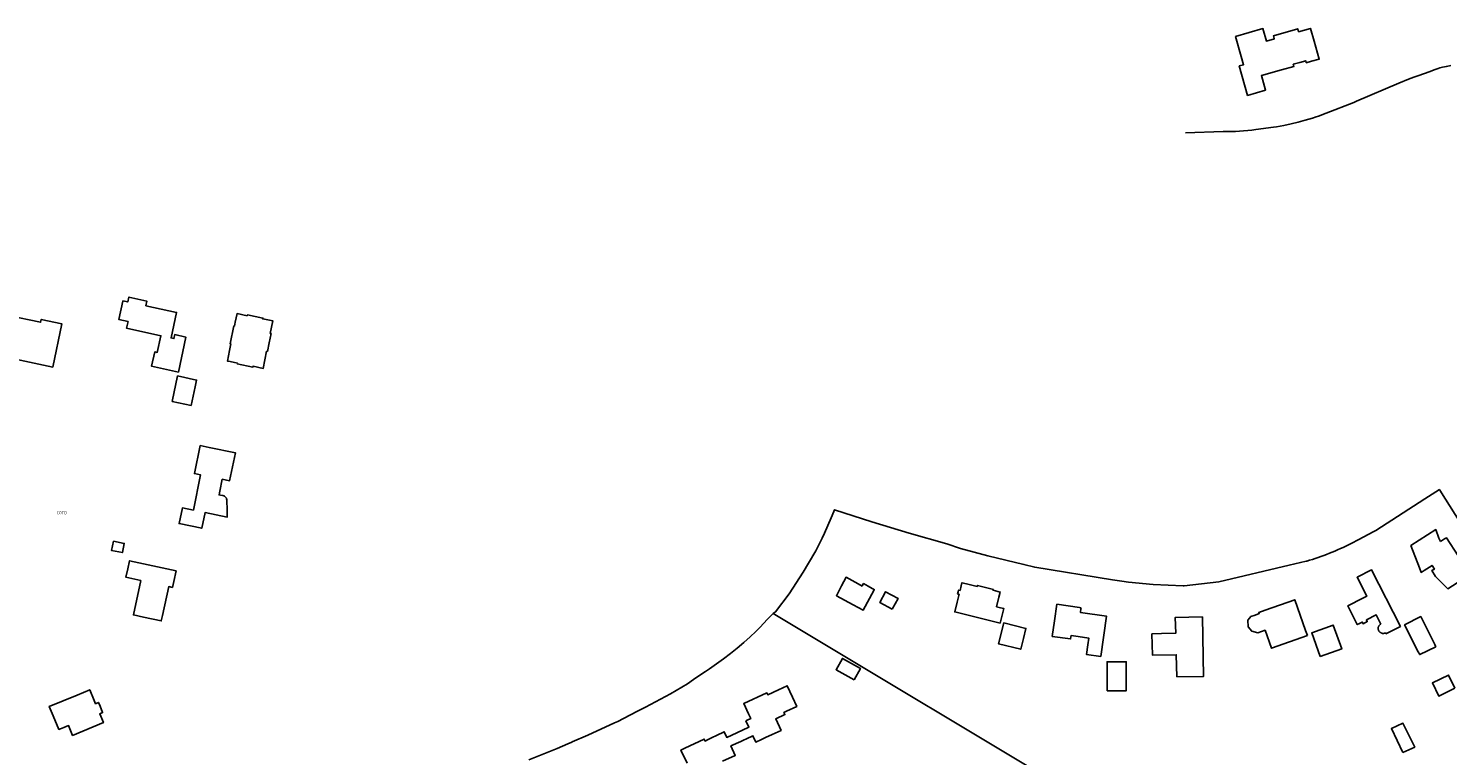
# Model space of a CAD drawing. Extents: x 143041 to 146008, y 457187 to 458337.
# Tile 19 of 31: x 144679 to 145125, y 457994 to 458223. Entities that reach past the tile are written whole.
import ezdxf
from ezdxf.enums import TextEntityAlignment as Align

# ---------------------------------------------------------------- set-up
doc = ezdxf.new("R2010")
doc.units = 0
doc.header["$LTSCALE"] = 4
doc.layers.add('COTD', color=7, linetype='CONTINUOUS')
doc.layers.add('G_OTD', color=32, linetype='CONTINUOUS')
doc.styles.add('ISO', font='ISO')

msp = doc.modelspace()

# ---------------------------------------------------------------- linework, layer by layer
at = {"layer": 'G_OTD', "linetype": 'Continuous', "transparency": 33554687}
for points in [[(145082.599, 458213.058), (145080.965, 458212.584), (145080.9, 458212.807), (145080.776, 458213.236), (145078.897, 458212.697), (145076.869, 458212.115), (145076.962, 458211.791), (145077.056, 458211.461), (145073.145, 458210.354), (145066.832, 458208.567), (145068.139, 458203.941), (145062.458, 458202.333), (145059.844, 458211.587), (145061.239, 458211.982), (145060.51, 458214.564), (145058.72, 458220.909), (145067.321, 458223.34), (145068.422, 458219.445), (145070.921, 458220.153), (145070.886, 458220.276), (145070.648, 458221.115), (145078.247, 458223.309), (145078.524, 458222.349), (145082.264, 458223.434), (145083.443, 458219.366), (145085.022, 458213.76), (145082.599, 458213.058)], [(145065.068, 458191.554), (145070.62, 458192.306), (145071.592, 458192.446), (145073.878, 458192.863), (145076.151, 458193.344), (145078.409, 458193.89), (145080.651, 458194.5), (145082.874, 458195.173), (145084.107, 458195.585), (145084.766, 458195.82), (145087.259, 458196.708), (145095.954, 458200.11), (145096.741, 458200.45), (145110.093, 458206.211), (145113.182, 458207.447), (145114.784, 458208.022), (145116.038, 458208.472), (145119.971, 458209.884), (145121.222, 458210.37), (145122.494, 458210.796), (145123.044, 458210.952), (145123.785, 458211.162), (145125.092, 458211.465), (145126.412, 458211.706)], [(145042.972, 458190.488), (145054.81, 458190.948)], [(144710.052, 458131.079), (144707.198, 458131.697), (144708.443, 458137.45), (144708.467, 458137.561), (144709.987, 458137.232), (144710.312, 458138.77), (144715.975, 458137.532), (144715.675, 458136.022), (144725.35, 458133.927), (144723.611, 458125.893), (144724.495, 458125.704), (144724.76, 458126.944), (144728.29, 458126.139), (144725.936, 458115.138), (144717.481, 458116.999), (144718.454, 458121.495), (144719.25, 458121.325), (144720.39, 458126.59), (144709.586, 458128.929), (144710.052, 458131.079)], [(144664.334, 458123.706), (144663.159, 458123.952), (144663.203, 458124.16), (144663.837, 458127.188), (144664.211, 458128.973), (144665.679, 458128.666), (144666.543, 458132.791), (144666.827, 458134.147), (144672.293, 458132.995), (144682.551, 458130.833), (144682.642, 458131.268), (144682.736, 458131.714), (144689.215, 458130.357), (144686.358, 458116.713), (144668.652, 458120.421), (144667.855, 458116.614), (144663.059, 458117.619), (144664.334, 458123.706)], [(144747.565, 458132.913), (144747.59, 458133.035), (144747.615, 458133.158), (144752.514, 458132.158), (144752.492, 458132.051), (144752.464, 458131.913), (144755.648, 458131.264), (144754.847, 458127.335), (144755.092, 458127.285), (144754.488, 458124.321), (144753.943, 458121.651), (144753.698, 458121.701), (144752.599, 458116.312), (144749.414, 458116.961), (144749.364, 458116.716), (144744.465, 458117.715), (144744.517, 458117.97), (144742.213, 458118.44), (144741.343, 458118.618), (144742.01, 458121.891), (144742.44, 458123.997), (144742.31, 458124.023), (144742.185, 458124.049), (144743.336, 458129.693), (144743.581, 458129.643), (144743.834, 458130.885), (144744.38, 458133.562), (144747.565, 458132.913)], [(144731.163, 458110.46), (144729.92, 458104.648), (144723.959, 458105.897), (144725.674, 458113.915), (144731.63, 458112.641), (144731.163, 458110.46)], [(144741.146, 458074.936), (144741.248, 458071.544), (144741.312, 458069.438), (144734.297, 458070.874), (144733.29, 458065.956), (144726.148, 458067.418), (144727.162, 458072.366), (144730.64, 458071.653), (144732.914, 458082.763), (144730.974, 458083.16), (144732.781, 458091.987), (144735.567, 458091.417), (144743.852, 458089.721), (144742.045, 458080.894), (144739.733, 458081.368), (144738.965, 458077.618), (144738.73, 458076.469), (144739.15, 458076.383), (144739.945, 458076.22)], [(145133.922, 458060.593), (145122.97, 458077.969), (145122.87, 458078.12), (145118.283, 458075.209), (145102.841, 458065.221), (145101.966, 458064.767), (145097.482, 458062.437), (145095.069, 458061.183)], [(144913.176, 458039.033), (144913.889, 458039.644), (144918.135, 458045.305), (144922.576, 458052.095), (144926.294, 458058.299), (144926.54, 458058.798), (144928.522, 458062.823), (144929.295, 458064.393), (144931.446, 458069.188), (144931.756, 458069.965), (144932.484, 458071.786), (144944.208, 458068.012), (144955.988, 458064.416), (144967.821, 458060.998), (144972.058, 458059.577), (144980.699, 458057.201), (144992.05, 458054.48), (144992.064, 458054.54), (144995.481, 458053.658), (145019.979, 458049.739), (145022.918, 458049.269), (145024.994, 458048.937), (145032.748, 458048.248), (145042.164, 458047.837), (145042.531, 458047.821), (145053.401, 458049.018), (145075.564, 458054.29), (145080.967, 458055.576), (145081.091, 458055.605)], [(144705.454, 458061.879), (144708.856, 458061.177), (144708.297, 458058.266), (144704.855, 458058.976), (144705.454, 458061.879)], [(145123.16, 458061.749), (145124.442, 458062.571), (145125.064, 458062.97), (145132.438, 458051.534), (145133.357, 458050.108), (145129.505, 458047.63), (145128.42, 458048.741), (145125.474, 458046.856), (145122.971, 458049.412), (145121.616, 458050.788), (145120.463, 458052.599), (145121.312, 458053.067), (145120.551, 458054.251), (145118.07, 458052.655), (145117.125, 458052.048), (145116.577, 458053.48), (145113.893, 458060.489), (145121.705, 458065.544), (145122.731, 458062.869), (145123.16, 458061.749)], [(144714.107, 458049.487), (144709.397, 458050.512), (144709.971, 458053.146), (144710.531, 458055.72), (144725.186, 458052.52), (144724.448, 458049.127), (144724.053, 458047.312), (144722.861, 458047.571), (144720.865, 458038.403), (144720.5, 458036.725), (144714.9, 458037.944), (144711.745, 458038.63), (144714.107, 458049.487)], [(145106.008, 458032.655), (145105.846, 458032.972), (145105.722, 458032.918), (145105.593, 458032.876), (145105.462, 458032.844), (145105.328, 458032.824), (145105.193, 458032.816), (145105.057, 458032.819), (145104.923, 458032.834), (145104.79, 458032.861), (145104.66, 458032.898), (145104.534, 458032.947), (145104.412, 458033.006), (145104.296, 458033.076), (145104.186, 458033.155), (145104.084, 458033.244), (145103.99, 458033.341), (145103.904, 458033.446), (145103.827, 458033.557), (145103.761, 458033.675), (145103.705, 458033.798), (145103.659, 458033.926), (145103.625, 458034.057), (145103.602, 458034.19), (145103.591, 458034.325), (145103.591, 458034.46), (145103.603, 458034.595), (145103.627, 458034.729), (145103.662, 458034.859), (145103.708, 458034.987), (145103.764, 458035.11), (145103.832, 458035.227), (145103.908, 458035.338), (145103.995, 458035.443), (145104.09, 458035.539), (145104.193, 458035.627), (145104.303, 458035.706), (145104.419, 458035.775), (145104.313, 458035.983), (145102.959, 458038.643), (145099.876, 458037.073), (145100.148, 458036.539), (145098.838, 458035.872), (145098.767, 458036.011), (145098.566, 458036.406), (145097.682, 458035.956), (145096.979, 458035.599), (145093.994, 458041.462), (145098.726, 458043.871), (145099.982, 458044.511), (145096.938, 458050.491), (145101.534, 458052.831), (145110.613, 458034.999), (145106.008, 458032.655)], [(144941.153, 458047.728), (144941.413, 458048.204), (144941.584, 458048.516), (144943.082, 458047.663), (144945.006, 458046.567), (144944.865, 458046.311), (144941.446, 458040.092), (144938.329, 458041.793), (144933.052, 458044.673), (144934.682, 458047.775), (144936.117, 458050.505), (144939.881, 458048.429), (144941.153, 458047.728)], [(144977.336, 458047.626), (144977.408, 458047.917), (144982.455, 458046.674), (144982.412, 458046.499), (144982.383, 458046.383), (144984.623, 458045.831), (144984.223, 458044.233), (144983.469, 458041.222), (144984.685, 458040.918), (144985.7, 458040.664), (144985.185, 458038.608), (144984.554, 458036.085), (144976.599, 458038.036), (144970.289, 458039.584), (144971.043, 458042.657), (144971.656, 458045.157), (144971.451, 458045.208), (144971.195, 458045.273), (144971.363, 458045.944), (144971.498, 458046.484), (144971.979, 458046.363), (144972.321, 458047.755), (144972.578, 458048.798), (144973.996, 458048.449), (144977.336, 458047.626)], [(144950.634, 458040.423), (144946.674, 458042.565), (144948.509, 458045.956), (144952.469, 458043.814), (144950.634, 458040.423)], [(145010.066, 458040.899), (145010.025, 458040.62), (145009.85, 458039.415), (145018.114, 458038.215), (145016.274, 458025.55), (145011.742, 458026.208), (145012.172, 458029.17), (145012.484, 458031.322), (145009.098, 458031.814), (145006.893, 458032.134), (145006.841, 458031.777), (145006.736, 458031.055), (145000.997, 458031.889), (145001.713, 458036.82), (145002.466, 458042.003), (145009.54, 458040.975), (145010.066, 458040.899)], [(145081.294, 458032.116), (145069.974, 458028.133), (145067.984, 458033.788), (145065.663, 458032.971), (145063.81, 458033.477), (145062.696, 458034.844), (145062.586, 458036.966), (145063.127, 458037.642), (145063.532, 458038.149), (145064.814, 458038.6), (145066.128, 458039.063), (145065.994, 458039.443), (145067.998, 458040.148), (145077.313, 458043.426), (145080.733, 458033.709), (145081.294, 458032.116)], [(144836.223, 457992.98), (144844.657, 457996.359), (144845.167, 457996.561), (144848.506, 457998.008), (144849.79, 457998.512), (144849.856, 457998.611), (144854.76, 458000.746), (144863.203, 458004.596), (144864.287, 458005.09), (144868.009, 458007.004), (144870.694, 458008.385), (144872.983, 458009.563), (144880.842, 458013.809), (144886.185, 458016.956), (144888.108, 458018.257), (144890.417, 458019.819), (144891.889, 458020.814), (144893.097, 458021.631), (144895.322, 458023.21), (144897.519, 458024.803), (144899.675, 458026.452), (144901.787, 458028.156), (144903.855, 458029.915), (144905.877, 458031.725), (144907.642, 458033.391), (144909.095, 458034.819), (144911.223, 458037.203), (144913.176, 458039.033)], [(145045.179, 457906.971), (145011.424, 457980.069), (144913.176, 458039.033)], [(144991.899, 458031.187), (144991.067, 458027.795), (144984.084, 458029.508), (144985.706, 458036.122), (144992.689, 458034.409), (144991.899, 458031.187)], [(145040.156, 458019.083), (145040.009, 458026.082), (145032.552, 458025.954), (145032.383, 458032.676), (145035.387, 458032.742), (145039.842, 458032.839), (145039.734, 458037.838), (145048.242, 458038.022), (145048.648, 458019.258), (145040.156, 458019.083)], [(145085.341, 458025.519), (145082.679, 458033.036), (145089.454, 458035.436), (145092.117, 458027.918), (145085.341, 458025.519)], [(145121.75, 458028.599), (145116.658, 458026.148), (145116.195, 458027.054), (145111.877, 458035.502), (145116.968, 458038.095), (145121.379, 458029.336), (145121.75, 458028.599)], [(144938.654, 458018.221), (144932.969, 458021.374), (144934.935, 458024.919), (144940.62, 458021.766), (144938.654, 458018.221)], [(145018.277, 458014.719), (145018.24, 458023.869), (145024.267, 458023.893), (145024.304, 458014.743), (145018.277, 458014.719)], [(145127.726, 458015.535), (145122.64, 458013.09), (145120.647, 458017.235), (145125.732, 458019.68), (145127.726, 458015.535)], [(144694.01, 458013.4), (144698.021, 458015.056), (144699.42, 458011.668), (144699.834, 458010.666), (144700.222, 458010.826), (144700.758, 458011.047), (144701.237, 458009.887), (144702.071, 458007.868), (144701.146, 458007.486), (144702.295, 458004.704), (144692.6, 458000.7), (144691.739, 458002.783), (144691.325, 458003.787), (144689.834, 458003.182), (144688.277, 458002.549), (144686.501, 458006.849), (144685.284, 458009.797), (144694.01, 458013.4)], [(144904.583, 458005.298), (144904.976, 458005.48), (144906.066, 458005.985), (144905.385, 458007.454), (144903.879, 458010.703), (144911.182, 458014.089), (144911.46, 458013.49), (144914.814, 458015.045), (144917.557, 458016.317), (144919.199, 458012.775), (144920.568, 458009.821), (144917.33, 458008.319), (144916.522, 458007.945), (144916.85, 458007.237), (144913.965, 458005.9), (144915.652, 458002.262), (144912.79, 458000.935), (144910.773, 458000), (144909.432, 457999.378), (144907.663, 457998.558), (144907.224, 457999.505), (144906.995, 458000), (144906.821, 458000.376), (144906.742, 458000.545), (144905.851, 458000.132), (144905.567, 458000), (144902.985, 457998.803), (144899.829, 457997.34), (144901.2, 457994.382), (144897.222, 457992.538)], [(144886.065, 457991.879), (144884.1, 457996.028), (144885.327, 457996.608), (144891.43, 457999.494), (144891.704, 457998.906), (144892.492, 457999.287), (144893.966, 458000), (144895.318, 458000.654), (144897.73, 458001.821), (144898.553, 458000.044), (144901.672, 458001.49), (144905.521, 458003.274), (144904.583, 458005.298)], [(145111.395, 457995.265), (145107.763, 458002.834), (145111.376, 458004.533), (145115.075, 457996.976), (145111.395, 457995.265)]]:
    msp.add_lwpolyline(points, dxfattribs=at)
for points in [[(145054.81, 458190.948, 0.0473736), (145065.068, 458191.554)], [(144739.945, 458076.22, -0.1568208), (144740.75, 458075.77)], [(144740.75, 458075.77, -0.1560023), (144741.146, 458074.936)], [(145095.069, 458061.183, -0.0497989), (145081.091, 458055.605)]]:
    msp.add_lwpolyline(points, format="xyb", dxfattribs=at)

# ---------------------------------------------------------------- texts
at = {"layer": 'COTD', "transparency": 33554687, "style": 'ISO'}
msp.add_text('COTD', height=0.9, dxfattribs=at).set_placement((144689.189, 458070.821), align=Align.MIDDLE_CENTER)

doc.saveas('drawing.dxf')
